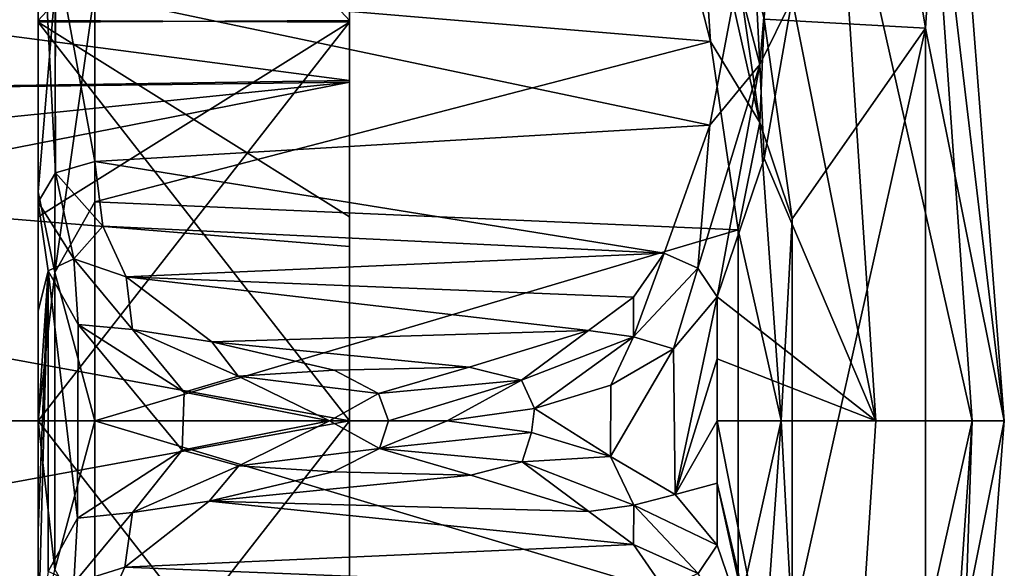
# Model space of a CAD drawing. Extents: x -207 to 207, y 0 to 988.
# Tile 137 of 144: x 83.25 to 96.5, y 681.02 to 688.39. Entities that reach past the tile are written whole.
import ezdxf

# ---------------------------------------------------------------- set-up
doc = ezdxf.new("R2010")
doc.units = 0
doc.header["$LTSCALE"] = 127.314815
for name, color, linetype in [('456', 7, 'CONTINUOUS'), ('459', 7, 'CONTINUOUS'), ('460', 7, 'CONTINUOUS'), ('465', 7, 'CONTINUOUS'), ('466', 7, 'CONTINUOUS'), ('467', 7, 'CONTINUOUS'), ('468', 7, 'CONTINUOUS'), ('469', 7, 'CONTINUOUS'), ('481', 7, 'CONTINUOUS'), ('487', 7, 'CONTINUOUS'), ('489', 7, 'CONTINUOUS'), ('490', 7, 'CONTINUOUS'), ('491', 7, 'CONTINUOUS'), ('505', 7, 'CONTINUOUS'), ('506', 7, 'CONTINUOUS'), ('509', 7, 'CONTINUOUS'), ('510', 7, 'CONTINUOUS'), ('511', 7, 'CONTINUOUS'), ('512', 7, 'CONTINUOUS'), ('514', 7, 'CONTINUOUS')]:
    doc.layers.add(name, color=color, linetype=linetype)

msp = doc.modelspace()

# ---------------------------------------------------------------- linework, layer by layer
at = {"layer": '456', "color": 7, "linetype": 'CONTINUOUS'}
for points in [[(92.374, 690.712, -279.252), (93.209, 687.01, -280.632), (92.638, 690.97, -279.602), (92.374, 690.712, -279.252)], [(92.638, 690.97, -279.602), (93.209, 687.01, -280.632), (93.269, 688.403, -280.658), (92.638, 690.97, -279.602)], [(92.374, 690.712, -279.252), (91.922, 690.531, -279.165), (92.547, 688.099, -280.164), (92.374, 690.712, -279.252)], [(93.209, 687.01, -280.632), (92.374, 690.712, -279.252), (92.547, 688.099, -280.164), (93.209, 687.01, -280.632)], [(93.269, 688.403, -280.658), (93.209, 687.01, -280.632), (93.646, 685.717, -281.294), (93.269, 688.403, -280.658)], [(92.918, 685.567, -280.764), (93.209, 687.01, -280.632), (92.547, 688.099, -280.164), (92.918, 685.567, -280.764)], [(93.496, 683.008, -281.113), (93.209, 687.01, -280.632), (92.918, 685.567, -280.764), (93.496, 683.008, -281.113)], [(93.209, 687.01, -280.632), (93.496, 683.008, -281.113), (93.646, 685.717, -281.294), (93.209, 687.01, -280.632)], [(93.646, 685.717, -281.294), (93.496, 683.008, -281.113), (93.643, 680.25, -281.289), (93.646, 685.717, -281.294)], [(92.917, 680.413, -280.761), (93.496, 683.008, -281.113), (92.918, 685.567, -280.764), (92.917, 680.413, -280.761)], [(93.21, 679.002, -280.635), (93.496, 683.008, -281.113), (92.917, 680.413, -280.761), (93.21, 679.002, -280.635)], [(93.496, 683.008, -281.113), (93.21, 679.002, -280.635), (93.643, 680.25, -281.289), (93.496, 683.008, -281.113)]]:
    msp.add_3dface(points, dxfattribs=at)
at = {"layer": '459', "color": 7, "linetype": 'CONTINUOUS'}
for points in [[(93.269, 688.403, -280.658), (95.44, 688.278, -289.665), (93.722, 698.591, -289.753), (93.269, 688.403, -280.658)], [(95.44, 688.278, -289.665), (95.733, 692.883, -300), (93.722, 698.591, -289.753), (95.44, 688.278, -289.665)], [(96.5, 683, -300), (95.733, 692.883, -300), (95.44, 688.278, -289.665), (96.5, 683, -300)], [(93.269, 688.403, -280.658), (93.646, 685.717, -281.294), (95.44, 688.278, -289.665), (93.269, 688.403, -280.658)], [(93.646, 685.717, -281.294), (93.643, 680.25, -281.289), (95.44, 688.278, -289.665), (93.646, 685.717, -281.294)], [(93.643, 680.25, -281.289), (95.439, 677.718, -289.665), (95.44, 688.278, -289.665), (93.643, 680.25, -281.289)], [(95.439, 677.718, -289.665), (96.5, 683, -300), (95.44, 688.278, -289.665), (95.439, 677.718, -289.665)], [(95.733, 673.117, -300), (96.5, 683, -300), (95.439, 677.718, -289.665), (95.733, 673.117, -300)]]:
    msp.add_3dface(points, dxfattribs=at)
at = {"layer": '460', "color": 7, "linetype": 'CONTINUOUS'}
for points in [[(95.733, 692.883, -300), (96.5, 683, -300), (95.438, 691.924, -307.434), (95.733, 692.883, -300)], [(95.438, 691.924, -307.434), (96.067, 683, -307.434), (94.237, 691.149, -314.774), (95.438, 691.924, -307.434)], [(95.438, 691.924, -307.434), (96.5, 683, -300), (96.067, 683, -307.434), (95.438, 691.924, -307.434)], [(94.237, 691.149, -314.774), (94.772, 683, -314.774), (93.647, 688.673, -318.029), (94.237, 691.149, -314.774)], [(94.237, 691.149, -314.774), (96.067, 683, -307.434), (94.772, 683, -314.774), (94.237, 691.149, -314.774)], [(93.647, 688.673, -318.029), (94.772, 683, -314.774), (93.27, 686.528, -319.768), (93.647, 688.673, -318.029)], [(93.27, 686.528, -319.768), (94.772, 683, -314.774), (92.638, 684.67, -321.836), (93.27, 686.528, -319.768)], [(92.638, 684.67, -321.836), (94.772, 683, -314.774), (92.638, 683.836, -321.884), (92.638, 684.67, -321.836)], [(92.638, 683.836, -321.884), (94.772, 683, -314.774), (92.638, 683, -321.9), (92.638, 683.836, -321.884)], [(94.772, 683, -314.774), (94.237, 674.851, -314.774), (92.638, 683, -321.9), (94.772, 683, -314.774)], [(92.638, 683, -321.9), (94.237, 674.851, -314.774), (92.638, 682.164, -321.884), (92.638, 683, -321.9)], [(96.067, 683, -307.434), (95.438, 674.075, -307.434), (94.237, 674.851, -314.774), (96.067, 683, -307.434)], [(94.772, 683, -314.774), (96.067, 683, -307.434), (94.237, 674.851, -314.774), (94.772, 683, -314.774)], [(96.067, 683, -307.434), (95.733, 673.117, -300), (95.438, 674.075, -307.434), (96.067, 683, -307.434)], [(96.5, 683, -300), (95.733, 673.117, -300), (96.067, 683, -307.434), (96.5, 683, -300)], [(92.638, 682.164, -321.884), (94.237, 674.851, -314.774), (93.268, 679.478, -319.774), (92.638, 682.164, -321.884)], [(92.638, 681.33, -321.836), (92.638, 682.164, -321.884), (93.268, 679.478, -319.774), (92.638, 681.33, -321.836)]]:
    msp.add_3dface(points, dxfattribs=at)
at = {"layer": '465', "color": 7, "linetype": 'CONTINUOUS'}
for points in [[(93.041, 691.121, -317.219), (93.209, 687.791, -319.189), (92.908, 688.945, -318.506), (93.041, 691.121, -317.219)], [(93.496, 691.188, -317.02), (93.209, 687.791, -319.189), (93.041, 691.121, -317.219), (93.496, 691.188, -317.02)], [(93.647, 688.673, -318.029), (93.209, 687.791, -319.189), (93.496, 691.188, -317.02), (93.647, 688.673, -318.029)], [(92.908, 688.945, -318.506), (93.209, 687.791, -319.189), (92.537, 686.974, -320.121), (92.908, 688.945, -318.506)], [(93.647, 688.673, -318.029), (93.27, 686.528, -319.768), (93.209, 687.791, -319.189), (93.647, 688.673, -318.029)], [(92.638, 684.67, -321.836), (92.374, 685.053, -322.039), (93.209, 687.791, -319.189), (92.638, 684.67, -321.836)], [(93.209, 687.791, -319.189), (92.374, 685.053, -322.039), (92.537, 686.974, -320.121), (93.209, 687.791, -319.189)], [(93.27, 686.528, -319.768), (92.638, 684.67, -321.836), (93.209, 687.791, -319.189), (93.27, 686.528, -319.768)], [(92.374, 685.053, -322.039), (91.922, 685.255, -322.039), (92.537, 686.974, -320.121), (92.374, 685.053, -322.039)]]:
    msp.add_3dface(points, dxfattribs=at)
at = {"layer": '466', "color": 7, "linetype": 'CONTINUOUS'}
for points in [[(84.262, 686.49, -320.603), (84.367, 685.62, -321.579), (83.731, 686.335, -320.454), (84.262, 686.49, -320.603)], [(83.731, 686.335, -320.454), (83.978, 685.18, -321.857), (83.5, 685.941, -320.074), (83.731, 686.335, -320.454)], [(83.978, 685.18, -321.857), (83.731, 686.335, -320.454), (84.367, 685.62, -321.579), (83.978, 685.18, -321.857)], [(83.5, 685.941, -320.074), (83.978, 685.18, -321.857), (83.634, 685.02, -321.309), (83.5, 685.941, -320.074)], [(84.683, 684.938, -322.468), (83.978, 685.18, -321.857), (84.367, 685.62, -321.579), (84.683, 684.938, -322.468)], [(83.634, 685.02, -321.309), (83.978, 685.18, -321.857), (84.036, 684.297, -322.433), (83.634, 685.02, -321.309)], [(83.978, 685.18, -321.857), (84.767, 684.231, -323.281), (84.036, 684.297, -322.433), (83.978, 685.18, -321.857)], [(84.767, 684.231, -323.281), (83.978, 685.18, -321.857), (84.683, 684.938, -322.468), (84.767, 684.231, -323.281)], [(91.922, 685.255, -322.039), (92.374, 685.053, -322.039), (91.508, 684.131, -323.45), (91.922, 685.255, -322.039)], [(91.922, 685.255, -322.039), (91.508, 684.131, -323.45), (91.509, 684.664, -322.863), (91.922, 685.255, -322.039)], [(91.508, 684.131, -323.45), (92.374, 685.053, -322.039), (92.049, 683.969, -323.001), (91.508, 684.131, -323.45)], [(92.374, 685.053, -322.039), (92.638, 684.67, -321.836), (92.049, 683.969, -323.001), (92.374, 685.053, -322.039)], [(85.837, 684.064, -323.823), (84.767, 684.231, -323.281), (84.683, 684.938, -322.468), (85.837, 684.064, -323.823)], [(91.509, 684.664, -322.863), (91.508, 684.131, -323.45), (90.904, 684.217, -323.564), (91.509, 684.664, -322.863)], [(84.036, 684.297, -322.433), (84.767, 684.231, -323.281), (85.462, 683.385, -324.112), (84.036, 684.297, -322.433)], [(84.767, 684.231, -323.281), (86.191, 683.603, -324.412), (85.462, 683.385, -324.112), (84.767, 684.231, -323.281)], [(86.191, 683.603, -324.412), (84.767, 684.231, -323.281), (85.837, 684.064, -323.823), (86.191, 683.603, -324.412)], [(90.904, 684.217, -323.564), (90.002, 683.549, -324.519), (89.299, 683.725, -324.439), (90.904, 684.217, -323.564)], [(91.508, 684.131, -323.45), (90.002, 683.549, -324.519), (90.904, 684.217, -323.564), (91.508, 684.131, -323.45)], [(90.002, 683.549, -324.519), (91.508, 684.131, -323.45), (90.179, 683.166, -324.569), (90.002, 683.549, -324.519)], [(90.179, 683.166, -324.569), (91.508, 684.131, -323.45), (91.207, 683.48, -323.92), (90.179, 683.166, -324.569)], [(91.207, 683.48, -323.92), (91.508, 684.131, -323.45), (92.049, 683.969, -323.001), (91.207, 683.48, -323.92)], [(87.482, 683.683, -324.52), (86.191, 683.603, -324.412), (85.837, 684.064, -323.823), (87.482, 683.683, -324.52)], [(89.299, 683.725, -324.439), (88.078, 683.369, -324.886), (87.482, 683.683, -324.52), (89.299, 683.725, -324.439)], [(90.002, 683.549, -324.519), (88.078, 683.369, -324.886), (89.299, 683.725, -324.439), (90.002, 683.549, -324.519)], [(85.462, 683.385, -324.112), (86.191, 683.603, -324.412), (87.419, 683, -324.933), (85.462, 683.385, -324.112)], [(88.078, 683.369, -324.886), (86.191, 683.603, -324.412), (87.482, 683.683, -324.52), (88.078, 683.369, -324.886)], [(86.191, 683.603, -324.412), (88.078, 683.369, -324.886), (87.419, 683, -324.933), (86.191, 683.603, -324.412)], [(88.078, 683.369, -324.886), (90.002, 683.549, -324.519), (88.213, 683, -324.999), (88.078, 683.369, -324.886)], [(88.213, 683, -324.999), (90.002, 683.549, -324.519), (89.003, 683, -324.933), (88.213, 683, -324.999)], [(89.003, 683, -324.933), (90.002, 683.549, -324.519), (90.179, 683.166, -324.569), (89.003, 683, -324.933)], [(87.419, 683, -324.933), (88.078, 683.369, -324.886), (88.213, 683, -324.999), (87.419, 683, -324.933)]]:
    msp.add_3dface(points, dxfattribs=at)
at = {"layer": '467', "color": 7, "linetype": 'CONTINUOUS'}
for points in [[(92.049, 683.969, -323.001), (92.638, 684.67, -321.836), (92.071, 682.013, -322.97), (92.049, 683.969, -323.001)], [(92.638, 684.67, -321.836), (92.638, 683.836, -321.884), (92.071, 682.013, -322.97), (92.638, 684.67, -321.836)], [(91.207, 683.48, -323.92), (92.049, 683.969, -323.001), (91.199, 682.523, -323.927), (91.207, 683.48, -323.92)], [(91.199, 682.523, -323.927), (92.049, 683.969, -323.001), (92.071, 682.013, -322.97), (91.199, 682.523, -323.927)], [(92.638, 683.836, -321.884), (92.638, 683, -321.9), (92.071, 682.013, -322.97), (92.638, 683.836, -321.884)], [(90.179, 683.166, -324.569), (91.207, 683.48, -323.92), (91.199, 682.523, -323.927), (90.179, 683.166, -324.569)], [(89.003, 683, -324.933), (90.179, 683.166, -324.569), (90.137, 682.843, -324.588), (89.003, 683, -324.933)], [(90.137, 682.843, -324.588), (90.179, 683.166, -324.569), (91.199, 682.523, -323.927), (90.137, 682.843, -324.588)], [(92.638, 683, -321.9), (92.638, 682.164, -321.884), (92.071, 682.013, -322.97), (92.638, 683, -321.9)], [(92.638, 682.164, -321.884), (92.638, 681.33, -321.836), (92.071, 682.013, -322.97), (92.638, 682.164, -321.884)]]:
    msp.add_3dface(points, dxfattribs=at)
at = {"layer": '468', "color": 7, "linetype": 'CONTINUOUS'}
for points in [[(85.436, 682.606, -324.093), (87.419, 683, -324.933), (86.201, 682.399, -324.417), (85.436, 682.606, -324.093)], [(86.201, 682.399, -324.417), (87.419, 683, -324.933), (88.094, 682.631, -324.887), (86.201, 682.399, -324.417)], [(87.419, 683, -324.933), (88.213, 683, -324.999), (88.094, 682.631, -324.887), (87.419, 683, -324.933)], [(88.213, 683, -324.999), (89.003, 683, -324.933), (88.094, 682.631, -324.887), (88.213, 683, -324.999)], [(89.003, 683, -324.933), (90.137, 682.843, -324.588), (88.094, 682.631, -324.887), (89.003, 683, -324.933)], [(88.094, 682.631, -324.887), (90.137, 682.843, -324.588), (90.013, 682.449, -324.515), (88.094, 682.631, -324.887)], [(90.137, 682.843, -324.588), (91.199, 682.523, -323.927), (90.013, 682.449, -324.515), (90.137, 682.843, -324.588)], [(84.027, 681.692, -322.415), (85.436, 682.606, -324.093), (84.77, 681.77, -323.283), (84.027, 681.692, -322.415)], [(84.77, 681.77, -323.283), (85.436, 682.606, -324.093), (86.201, 682.399, -324.417), (84.77, 681.77, -323.283)], [(86.201, 682.399, -324.417), (88.094, 682.631, -324.887), (87.467, 682.315, -324.517), (86.201, 682.399, -324.417)], [(87.467, 682.315, -324.517), (88.094, 682.631, -324.887), (89.319, 682.272, -324.433), (87.467, 682.315, -324.517)], [(88.094, 682.631, -324.887), (90.013, 682.449, -324.515), (89.319, 682.272, -324.433), (88.094, 682.631, -324.887)], [(90.013, 682.449, -324.515), (91.199, 682.523, -323.927), (91.513, 681.866, -323.445), (90.013, 682.449, -324.515)], [(91.199, 682.523, -323.927), (92.071, 682.013, -322.97), (91.513, 681.866, -323.445), (91.199, 682.523, -323.927)], [(84.77, 681.77, -323.283), (86.201, 682.399, -324.417), (85.8, 681.92, -323.795), (84.77, 681.77, -323.283)], [(85.8, 681.92, -323.795), (86.201, 682.399, -324.417), (87.467, 682.315, -324.517), (85.8, 681.92, -323.795)], [(89.319, 682.272, -324.433), (90.013, 682.449, -324.515), (90.907, 681.782, -323.562), (89.319, 682.272, -324.433)], [(90.013, 682.449, -324.515), (91.513, 681.866, -323.445), (90.907, 681.782, -323.562), (90.013, 682.449, -324.515)], [(92.071, 682.013, -322.97), (92.638, 681.33, -321.836), (91.513, 681.866, -323.445), (92.071, 682.013, -322.97)], [(84.664, 681.034, -322.429), (84.77, 681.77, -323.283), (85.8, 681.92, -323.795), (84.664, 681.034, -322.429)], [(90.907, 681.782, -323.562), (91.513, 681.866, -323.445), (91.508, 681.338, -322.865), (90.907, 681.782, -323.562)], [(91.513, 681.866, -323.445), (92.38, 680.951, -322.038), (91.508, 681.338, -322.865), (91.513, 681.866, -323.445)], [(91.513, 681.866, -323.445), (92.638, 681.33, -321.836), (92.38, 680.951, -322.038), (91.513, 681.866, -323.445)], [(83.979, 680.82, -321.857), (84.027, 681.692, -322.415), (84.77, 681.77, -323.283), (83.979, 680.82, -321.857)], [(83.979, 680.82, -321.857), (84.77, 681.77, -323.283), (84.664, 681.034, -322.429), (83.979, 680.82, -321.857)], [(83.632, 680.975, -321.301), (84.027, 681.692, -322.415), (83.979, 680.82, -321.857), (83.632, 680.975, -321.301)], [(92.38, 680.951, -322.038), (91.922, 680.745, -322.039), (91.508, 681.338, -322.865), (92.38, 680.951, -322.038)], [(84.362, 680.362, -321.558), (83.979, 680.82, -321.857), (84.664, 681.034, -322.429), (84.362, 680.362, -321.558)]]:
    msp.add_3dface(points, dxfattribs=at)
at = {"layer": '469', "color": 7, "linetype": 'CONTINUOUS'}
msp.add_3dface([(92.638, 681.33, -321.836), (93.268, 679.478, -319.774), (92.38, 680.951, -322.038), (92.638, 681.33, -321.836)], dxfattribs=at)
at = {"layer": '481', "color": 7, "linetype": 'CONTINUOUS'}
for points in [[(83.5, 692.916, -309.904), (83.5, 690.929, -316.465), (83.5, 688.385, -312.94), (83.5, 692.916, -309.904)], [(83.5, 688.362, -287.051), (83.5, 691.803, -281.721), (83.5, 692.904, -290.084), (83.5, 688.362, -287.051)], [(83.5, 689.06, -280.637), (83.5, 691.803, -281.721), (83.5, 688.362, -287.051), (83.5, 689.06, -280.637)], [(83.5, 690.929, -316.465), (83.5, 685.941, -320.074), (83.5, 688.385, -312.94), (83.5, 690.929, -316.465)], [(83.5, 686.078, -281.451), (83.5, 689.06, -280.637), (83.5, 688.362, -287.051), (83.5, 686.078, -281.451)], [(83.5, 688.385, -312.94), (83.5, 685.941, -320.074), (83.5, 685.746, -313.744), (83.5, 688.385, -312.94)], [(83.5, 683, -285.985), (83.5, 686.078, -281.451), (83.5, 688.362, -287.051), (83.5, 683, -285.985)], [(83.5, 683, -281.725), (83.5, 686.078, -281.451), (83.5, 683, -285.985), (83.5, 683, -281.725)], [(83.5, 685.941, -320.074), (83.5, 684.475, -320.235), (83.5, 685.746, -313.744), (83.5, 685.941, -320.074)], [(83.5, 684.475, -320.235), (83.5, 683, -320.289), (83.5, 685.746, -313.744), (83.5, 684.475, -320.235)], [(83.5, 683, -320.289), (83.5, 683, -314.015), (83.5, 685.746, -313.744), (83.5, 683, -320.289)], [(83.5, 681.525, -320.235), (83.5, 680.059, -320.074), (83.5, 683, -314.015), (83.5, 681.525, -320.235)], [(83.5, 683, -314.015), (83.5, 680.059, -320.074), (83.5, 677.638, -312.949), (83.5, 683, -314.015)], [(83.5, 683, -320.289), (83.5, 681.525, -320.235), (83.5, 683, -314.015), (83.5, 683, -320.289)], [(83.5, 679.922, -281.451), (83.5, 683, -281.725), (83.5, 680.254, -286.256), (83.5, 679.922, -281.451)], [(83.5, 680.254, -286.256), (83.5, 683, -281.725), (83.5, 683, -285.985), (83.5, 680.254, -286.256)]]:
    msp.add_3dface(points, dxfattribs=at)
at = {"layer": '487', "color": 7, "linetype": 'CONTINUOUS'}
for points in [[(85.8, 681.92, -323.795), (87.467, 682.315, -324.517), (89.319, 682.272, -324.433), (85.8, 681.92, -323.795)], [(85.8, 681.92, -323.795), (89.319, 682.272, -324.433), (90.907, 681.782, -323.562), (85.8, 681.92, -323.795)], [(84.664, 681.034, -322.429), (85.8, 681.92, -323.795), (91.508, 681.338, -322.865), (84.664, 681.034, -322.429)], [(85.8, 681.92, -323.795), (90.907, 681.782, -323.562), (91.508, 681.338, -322.865), (85.8, 681.92, -323.795)], [(91.922, 680.745, -322.039), (84.664, 681.034, -322.429), (91.508, 681.338, -322.865), (91.922, 680.745, -322.039)], [(91.922, 680.745, -322.039), (84.362, 680.362, -321.558), (84.664, 681.034, -322.429), (91.922, 680.745, -322.039)]]:
    msp.add_3dface(points, dxfattribs=at)
at = {"layer": '489', "color": 7, "linetype": 'CONTINUOUS'}
for points in [[(83.5, 685.941, -320.074), (83.634, 685.02, -321.309), (83.5, 684.475, -320.235), (83.5, 685.941, -320.074)], [(83.634, 685.02, -321.309), (83.632, 680.975, -321.301), (83.5, 680.059, -320.074), (83.634, 685.02, -321.309)], [(83.634, 685.02, -321.309), (83.5, 680.059, -320.074), (83.5, 681.525, -320.235), (83.634, 685.02, -321.309)], [(83.634, 685.02, -321.309), (83.5, 681.525, -320.235), (83.5, 683, -320.289), (83.634, 685.02, -321.309)], [(83.634, 685.02, -321.309), (83.5, 683, -320.289), (83.5, 684.475, -320.235), (83.634, 685.02, -321.309)], [(83.634, 685.02, -321.309), (84.027, 681.692, -322.415), (83.632, 680.975, -321.301), (83.634, 685.02, -321.309)], [(83.634, 685.02, -321.309), (84.036, 684.297, -322.433), (84.027, 681.692, -322.415), (83.634, 685.02, -321.309)], [(84.036, 684.297, -322.433), (85.436, 682.606, -324.093), (84.027, 681.692, -322.415), (84.036, 684.297, -322.433)], [(84.036, 684.297, -322.433), (85.462, 683.385, -324.112), (85.436, 682.606, -324.093), (84.036, 684.297, -322.433)], [(85.462, 683.385, -324.112), (87.419, 683, -324.933), (85.436, 682.606, -324.093), (85.462, 683.385, -324.112)]]:
    msp.add_3dface(points, dxfattribs=at)
at = {"layer": '490', "color": 7, "linetype": 'CONTINUOUS'}
for points in [[(83.731, 686.335, -320.454), (83.5, 685.941, -320.074), (83.5, 690.929, -316.465), (83.731, 686.335, -320.454)], [(83.731, 686.335, -320.454), (83.5, 690.929, -316.465), (83.723, 689.417, -317.923), (83.731, 686.335, -320.454)], [(84.262, 686.49, -320.603), (83.731, 686.335, -320.454), (83.723, 689.417, -317.923), (84.262, 686.49, -320.603)], [(84.262, 686.49, -320.603), (83.723, 689.417, -317.923), (84.262, 688.721, -318.665), (84.262, 686.49, -320.603)]]:
    msp.add_3dface(points, dxfattribs=at)
at = {"layer": '491', "color": 7, "linetype": 'CONTINUOUS'}
for points in [[(92.908, 688.945, -318.506), (92.537, 686.974, -320.121), (84.262, 688.721, -318.665), (92.908, 688.945, -318.506)], [(92.537, 686.974, -320.121), (84.262, 686.49, -320.603), (84.262, 688.721, -318.665), (92.537, 686.974, -320.121)], [(92.537, 686.974, -320.121), (91.922, 685.255, -322.039), (84.262, 686.49, -320.603), (92.537, 686.974, -320.121)], [(91.922, 685.255, -322.039), (84.367, 685.62, -321.579), (84.262, 686.49, -320.603), (91.922, 685.255, -322.039)], [(91.922, 685.255, -322.039), (84.683, 684.938, -322.468), (84.367, 685.62, -321.579), (91.922, 685.255, -322.039)], [(91.922, 685.255, -322.039), (91.509, 684.664, -322.863), (84.683, 684.938, -322.468), (91.922, 685.255, -322.039)], [(91.509, 684.664, -322.863), (90.904, 684.217, -323.564), (84.683, 684.938, -322.468), (91.509, 684.664, -322.863)], [(90.904, 684.217, -323.564), (85.837, 684.064, -323.823), (84.683, 684.938, -322.468), (90.904, 684.217, -323.564)], [(90.904, 684.217, -323.564), (89.299, 683.725, -324.439), (85.837, 684.064, -323.823), (90.904, 684.217, -323.564)], [(89.299, 683.725, -324.439), (87.482, 683.683, -324.52), (85.837, 684.064, -323.823), (89.299, 683.725, -324.439)]]:
    msp.add_3dface(points, dxfattribs=at)
at = {"layer": '505', "color": 7, "linetype": 'CONTINUOUS'}
for points in [[(83.731, 688.87, -280.125), (83.5, 689.06, -280.637), (83.5, 686.078, -281.451), (83.731, 688.87, -280.125)], [(83.731, 688.87, -280.125), (83.5, 686.078, -281.451), (83.723, 684.995, -281.068), (83.731, 688.87, -280.125)], [(84.262, 688.795, -279.923), (83.731, 688.87, -280.125), (83.723, 684.995, -281.068), (84.262, 688.795, -279.923)], [(84.262, 688.795, -279.923), (83.723, 684.995, -281.068), (84.262, 685.944, -280.701), (84.262, 688.795, -279.923)], [(83.5, 686.078, -281.451), (83.5, 683, -281.725), (83.723, 684.995, -281.068), (83.5, 686.078, -281.451)], [(84.262, 685.944, -280.701), (83.723, 684.995, -281.068), (84.262, 683, -280.963), (84.262, 685.944, -280.701)], [(83.723, 684.995, -281.068), (83.5, 683, -281.725), (83.723, 681.005, -281.068), (83.723, 684.995, -281.068)], [(83.723, 684.995, -281.068), (83.723, 681.005, -281.068), (84.262, 683, -280.963), (83.723, 684.995, -281.068)], [(83.5, 683, -281.725), (83.5, 679.922, -281.451), (83.723, 681.005, -281.068), (83.5, 683, -281.725)], [(84.262, 683, -280.963), (83.723, 681.005, -281.068), (84.262, 680.056, -280.701), (84.262, 683, -280.963)]]:
    msp.add_3dface(points, dxfattribs=at)
at = {"layer": '506', "color": 7, "linetype": 'CONTINUOUS'}
for points in [[(92.547, 688.099, -280.164), (91.922, 690.531, -279.165), (84.262, 688.795, -279.923), (92.547, 688.099, -280.164)], [(92.547, 688.099, -280.164), (84.262, 688.795, -279.923), (84.262, 685.944, -280.701), (92.547, 688.099, -280.164)], [(92.918, 685.567, -280.764), (92.547, 688.099, -280.164), (84.262, 685.944, -280.701), (92.918, 685.567, -280.764)], [(92.918, 685.567, -280.764), (84.262, 685.944, -280.701), (84.262, 683, -280.963), (92.918, 685.567, -280.764)], [(92.917, 680.413, -280.761), (92.918, 685.567, -280.764), (84.262, 683, -280.963), (92.917, 680.413, -280.761)], [(92.917, 680.413, -280.761), (84.262, 683, -280.963), (84.262, 680.056, -280.701), (92.917, 680.413, -280.761)]]:
    msp.add_3dface(points, dxfattribs=at)
at = {"layer": '509', "color": 7, "linetype": 'CONTINUOUS'}
for points in [[(83.5, 683, -314.015), (83.5, 677.638, -312.949), (87.689, 683, -314.015), (83.5, 683, -314.015)], [(87.689, 683, -314.015), (83.5, 677.638, -312.949), (87.689, 680.254, -313.744), (87.689, 683, -314.015)], [(83.5, 680.254, -286.256), (83.5, 683, -285.985), (87.689, 677.638, -287.051), (83.5, 680.254, -286.256)], [(87.689, 677.638, -287.051), (83.5, 683, -285.985), (87.689, 683, -285.985), (87.689, 677.638, -287.051)]]:
    msp.add_3dface(points, dxfattribs=at)
at = {"layer": '510', "color": 7, "linetype": 'CONTINUOUS'}
for points in [[(87.689, 688.385, -287.06), (83.5, 692.904, -290.084), (87.689, 692.916, -290.096), (87.689, 688.385, -287.06)], [(83.5, 692.916, -309.904), (83.5, 688.385, -312.94), (87.689, 692.904, -309.916), (83.5, 692.916, -309.904)], [(83.5, 688.362, -287.051), (83.5, 692.904, -290.084), (87.689, 688.385, -287.06), (83.5, 688.362, -287.051)], [(87.689, 692.904, -309.916), (83.5, 688.385, -312.94), (87.689, 688.362, -312.949), (87.689, 692.904, -309.916)], [(87.689, 685.746, -286.256), (83.5, 688.362, -287.051), (87.689, 688.385, -287.06), (87.689, 685.746, -286.256)], [(83.5, 688.385, -312.94), (83.5, 685.746, -313.744), (87.689, 688.362, -312.949), (83.5, 688.385, -312.94)], [(83.5, 685.746, -313.744), (83.5, 683, -314.015), (87.689, 688.362, -312.949), (83.5, 685.746, -313.744)], [(83.5, 683, -314.015), (87.689, 683, -314.015), (87.689, 688.362, -312.949), (83.5, 683, -314.015)], [(83.5, 683, -285.985), (83.5, 688.362, -287.051), (87.689, 683, -285.985), (83.5, 683, -285.985)], [(87.689, 683, -285.985), (83.5, 688.362, -287.051), (87.689, 685.746, -286.256), (87.689, 683, -285.985)]]:
    msp.add_3dface(points, dxfattribs=at)
at = {"layer": '511', "color": 7, "linetype": 'CONTINUOUS'}
for points in [[(87.689, 692.916, -290.096), (87.689, 695.949, -294.639), (87.689, 687.555, -290.54), (87.689, 692.916, -290.096)], [(87.689, 687.555, -290.54), (87.689, 695.949, -294.639), (87.689, 691.202, -293.444), (87.689, 687.555, -290.54)], [(87.689, 694.656, -307.782), (87.689, 692.904, -309.916), (87.689, 687.575, -309.451), (87.689, 694.656, -307.782)], [(87.689, 691.214, -306.54), (87.689, 694.656, -307.782), (87.689, 687.575, -309.451), (87.689, 691.214, -306.54)], [(87.689, 688.385, -287.06), (87.689, 692.916, -290.096), (87.689, 683, -289.5), (87.689, 688.385, -287.06)], [(87.689, 683, -289.5), (87.689, 692.916, -290.096), (87.689, 687.555, -290.54), (87.689, 683, -289.5)], [(87.689, 692.904, -309.916), (87.689, 688.362, -312.949), (87.689, 685.347, -310.234), (87.689, 692.904, -309.916)], [(87.689, 687.575, -309.451), (87.689, 692.904, -309.916), (87.689, 685.347, -310.234), (87.689, 687.575, -309.451)], [(87.689, 677.638, -287.051), (87.689, 685.746, -286.256), (87.689, 688.385, -287.06), (87.689, 677.638, -287.051)], [(87.689, 677.638, -287.051), (87.689, 688.385, -287.06), (87.689, 683, -289.5), (87.689, 677.638, -287.051)], [(87.689, 683, -314.015), (87.689, 680.254, -313.744), (87.689, 688.362, -312.949), (87.689, 683, -314.015)], [(87.689, 680.254, -313.744), (87.689, 677.615, -312.94), (87.689, 688.362, -312.949), (87.689, 680.254, -313.744)], [(87.689, 688.362, -312.949), (87.689, 677.615, -312.94), (87.689, 683, -310.5), (87.689, 688.362, -312.949)], [(87.689, 688.362, -312.949), (87.689, 683, -310.5), (87.689, 685.347, -310.234), (87.689, 688.362, -312.949)], [(87.689, 677.638, -287.051), (87.689, 683, -285.985), (87.689, 685.746, -286.256), (87.689, 677.638, -287.051)], [(87.689, 677.615, -312.94), (87.689, 673.084, -309.904), (87.689, 683, -310.5), (87.689, 677.615, -312.94)], [(87.689, 683, -310.5), (87.689, 673.084, -309.904), (87.689, 678.445, -309.46), (87.689, 683, -310.5)], [(87.689, 680.653, -289.766), (87.689, 677.638, -287.051), (87.689, 683, -289.5), (87.689, 680.653, -289.766)]]:
    msp.add_3dface(points, dxfattribs=at)
at = {"layer": '512', "color": 7, "linetype": 'CONTINUOUS'}
for points in [[(87.689, 683, -310.5), (87.689, 678.445, -309.46), (64.5, 683, -309.75), (87.689, 683, -310.5)], [(64.5, 683, -309.75), (87.689, 678.445, -309.46), (64.5, 680.821, -309.503), (64.5, 683, -309.75)], [(87.689, 680.653, -289.766), (87.689, 683, -289.5), (64.5, 678.768, -291.217), (87.689, 680.653, -289.766)], [(87.689, 683, -289.5), (64.5, 683, -290.25), (64.5, 678.768, -291.217), (87.689, 683, -289.5)]]:
    msp.add_3dface(points, dxfattribs=at)
at = {"layer": '514', "color": 7, "linetype": 'CONTINUOUS'}
for points in [[(87.689, 691.214, -306.54), (87.689, 687.575, -309.451), (64.5, 690.62, -306.082), (87.689, 691.214, -306.54)], [(87.689, 687.555, -290.54), (87.689, 691.202, -293.444), (64.5, 687.25, -291.226), (87.689, 687.555, -290.54)], [(87.689, 691.202, -293.444), (64.5, 690.633, -293.935), (64.5, 687.25, -291.226), (87.689, 691.202, -293.444)], [(87.689, 687.575, -309.451), (64.5, 687.232, -308.783), (64.5, 690.62, -306.082), (87.689, 687.575, -309.451)], [(87.689, 687.575, -309.451), (87.689, 685.347, -310.234), (64.5, 687.232, -308.783), (87.689, 687.575, -309.451)], [(87.689, 683, -289.5), (87.689, 687.555, -290.54), (64.5, 683, -290.25), (87.689, 683, -289.5)], [(64.5, 683, -290.25), (87.689, 687.555, -290.54), (64.5, 685.179, -290.497), (64.5, 683, -290.25)], [(87.689, 687.555, -290.54), (64.5, 687.25, -291.226), (64.5, 685.179, -290.497), (87.689, 687.555, -290.54)], [(87.689, 685.347, -310.234), (87.689, 683, -310.5), (64.5, 687.232, -308.783), (87.689, 685.347, -310.234)], [(87.689, 683, -310.5), (64.5, 683, -309.75), (64.5, 687.232, -308.783), (87.689, 683, -310.5)]]:
    msp.add_3dface(points, dxfattribs=at)

doc.saveas('drawing.dxf')
